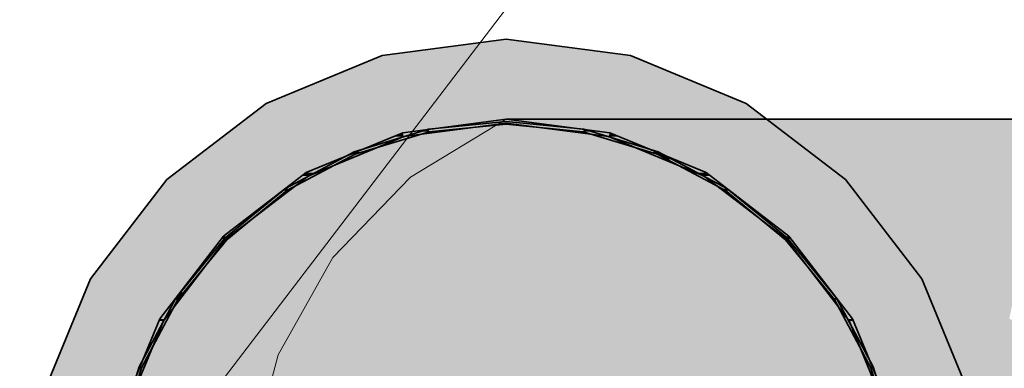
# Model space of a CAD drawing. Extents: x -350 to 540, y -53 to 541.
# Tile 31 of 256: x -163.9 to -159.96, y 62.9 to 64.3. Entities that reach past the tile are written whole.
import ezdxf
from ezdxf.lldxf.tags import DXFTag

# ---------------------------------------------------------------- set-up
doc = ezdxf.new("R2010")
doc.units = 0
doc.linetypes.add('_Hiddenline_', pattern=[3, 2, -1])
doc.layers.get('0').update_dxf_attribs({"lineweight": 35})
doc.layers.add('5_OG-BESTAND', color=7, linetype='Continuous', lineweight=25)
for name, color, linetype, lineweight, true_color in [('L_Auslass', 7, 'Continuous', 35, 0xababab), ('L_Auslass-Shading', 7, 'Continuous', 35, 0xababab), ('L_Bauteil', 7, 'Continuous', 35, 0xababab), ('L_Bauteil-Shading', 7, 'Continuous', 35, 0xababab), ('L_Zuluft', 6, 'Continuous', 35, 0xff00ff), ('L_Zuluft-Shading', 6, 'Continuous', 35, 0xff00ff)]:
    doc.layers.add(name, color=color, linetype=linetype, lineweight=lineweight, true_color=true_color)
tags = doc.linetypes.add('STRICHPUNKT2', pattern=[12.7, 6.35, -3.175, 0, -3.175]).pattern_tags.tags
tags[10:11] = [DXFTag(74, 4), DXFTag(75, 0), DXFTag(340, '0'), DXFTag(46, 0.0), DXFTag(50, 0.0), DXFTag(44, 0.0), DXFTag(45, 0.0)]
tags[8:9] = [DXFTag(74, 4), DXFTag(75, 0), DXFTag(340, '0'), DXFTag(46, 0.0), DXFTag(50, 0.0), DXFTag(44, 0.0), DXFTag(45, 0.0)]
tags[6:7] = [DXFTag(74, 4), DXFTag(75, 0), DXFTag(340, '0'), DXFTag(46, 0.0), DXFTag(50, 0.0), DXFTag(44, 0.0), DXFTag(45, 0.0)]
tags[4:5] = [DXFTag(74, 4), DXFTag(75, 0), DXFTag(340, '0'), DXFTag(46, 0.0), DXFTag(50, 0.0), DXFTag(44, 0.0), DXFTag(45, 0.0)]

# ---------------------------------------------------------------- blocks, each defined once
blk = doc.blocks.new('Shading-A06HSWBUNL', base_point=(-161.9517, 62.2972))
at = {"layer": 'L_Auslass-Shading', "color": 254, "true_color": 0xefebdc}
for points in [[(-161.9517, 64.1518), (-162.4486, 64.1518), (-161.9517, 64.2172)], [(-161.4548, 64.1518), (-161.9517, 64.1518), (-161.9517, 64.2172)], [(-162.3972, 63.96), (-162.9117, 63.96), (-162.4486, 64.1518)], [(-161.9517, 62.2972), (-161.9517, 64.1518), (-162.4486, 64.1518)], [(-161.9517, 62.2972), (-161.4548, 64.1518), (-161.9517, 64.1518)], [(-160.9917, 63.96), (-161.5062, 63.96), (-161.4548, 64.1518)], [(-162.7355, 63.6549), (-163.3093, 63.6549), (-162.9117, 63.96)], [(-161.9517, 62.2972), (-162.3972, 63.96), (-162.9117, 63.96)], [(-161.9517, 62.2972), (-160.9917, 63.96), (-161.5062, 63.96)], [(-160.594, 63.6549), (-161.1678, 63.6549), (-160.9917, 63.96)], [(-162.2711, 63.8427), (-162.3658, 63.8427), (-161.9517, 63.8972)], [(-162.3616, 63.8273), (-161.9517, 63.8812), (-162.0454, 63.8812)], [(-161.9517, 63.8812), (-162.0454, 63.8812), (-161.9517, 63.8972)], [(-161.5376, 63.8427), (-161.6323, 63.8427), (-161.9517, 63.8972)], [(-161.858, 63.8812), (-161.9517, 63.8812), (-161.9517, 63.8972)], [(-161.5417, 63.8273), (-161.858, 63.8812), (-161.9517, 63.8812)], [(-162.7135, 63.6829), (-162.7517, 63.6829), (-162.3658, 63.8427)], [(-162.7437, 63.669), (-162.3616, 63.8273), (-162.3994, 63.8273)], [(-162.3616, 63.8273), (-162.3994, 63.8273), (-162.3658, 63.8427)], [(-162.3616, 63.8273), (-162.2711, 63.8427), (-162.3658, 63.8427)], [(-161.5417, 63.8273), (-161.5376, 63.8427), (-161.6323, 63.8427)], [(-161.5039, 63.8273), (-161.5417, 63.8273), (-161.5376, 63.8427)], [(-161.1597, 63.669), (-161.5039, 63.8273), (-161.5417, 63.8273)], [(-161.1517, 63.6829), (-161.1898, 63.6829), (-161.5376, 63.8427)], [(-163.0581, 63.4286), (-163.0831, 63.4286), (-162.7517, 63.6829)], [(-163.0717, 63.4173), (-162.7437, 63.669), (-162.7684, 63.669)], [(-162.7437, 63.669), (-162.7684, 63.669), (-162.7517, 63.6829)], [(-162.7437, 63.669), (-162.7135, 63.6829), (-162.7517, 63.6829)], [(-161.1597, 63.669), (-161.1517, 63.6829), (-161.1898, 63.6829)], [(-161.135, 63.669), (-161.1597, 63.669), (-161.1517, 63.6829)], [(-160.8316, 63.4173), (-161.135, 63.669), (-161.1597, 63.669)], [(-160.8203, 63.4286), (-160.8453, 63.4286), (-161.1517, 63.6829)], [(-162.9117, 63.2572), (-163.6145, 63.2572), (-163.3093, 63.6549)], [(-161.9517, 62.2972), (-162.7355, 63.6549), (-163.3093, 63.6549)], [(-161.9517, 62.2972), (-160.594, 63.6549), (-161.1678, 63.6549)], [(-160.2889, 63.2572), (-160.9917, 63.2572), (-160.594, 63.6549)], [(-163.259, 63.1732), (-163.264, 63.1732), (-163.0717, 63.4173)], [(-163.264, 63.1732), (-163.0717, 63.4173), (-163.0911, 63.4173)], [(-163.2419, 63.2044), (-163.2551, 63.2044), (-163.0831, 63.4286)], [(-163.0717, 63.4173), (-163.0911, 63.4173), (-163.0831, 63.4286)], [(-163.0717, 63.4173), (-163.0581, 63.4286), (-163.0831, 63.4286)], [(-160.8316, 63.4173), (-160.8203, 63.4286), (-160.8453, 63.4286)], [(-160.8123, 63.4173), (-160.8316, 63.4173), (-160.8203, 63.4286)], [(-160.5799, 63.0892), (-160.8123, 63.4173), (-160.8316, 63.4173)], [(-160.566, 63.0972), (-160.5856, 63.0972), (-160.8203, 63.4286)], [(-162.8124, 62.7942), (-163.8063, 62.7942), (-163.6145, 63.2572)], [(-161.9517, 62.2972), (-162.9117, 63.2572), (-163.6145, 63.2572)], [(-161.9517, 62.2972), (-160.2889, 63.2572), (-160.9917, 63.2572)], [(-160.0971, 62.7942), (-161.091, 62.7942), (-160.2889, 63.2572)], [(-163.264, 63.1732), (-163.279, 63.1732), (-163.2551, 63.2044)], [(-163.264, 63.1732), (-163.2419, 63.2044), (-163.2551, 63.2044)], [(-163.3178, 63.0972), (-163.3373, 63.0972), (-163.264, 63.1732)], [(-163.3373, 63.0972), (-163.264, 63.1732), (-163.279, 63.1732)], [(-163.3235, 63.0892), (-163.2669, 63.163), (-163.2712, 63.163)], [(-163.2669, 63.163), (-163.2712, 63.163), (-163.264, 63.1732)], [(-163.2669, 63.163), (-163.259, 63.1732), (-163.264, 63.1732)], [(-163.4802, 62.7113), (-163.4972, 62.7113), (-163.3373, 63.0972)], [(-163.4817, 62.7072), (-163.3235, 63.0892), (-163.3403, 63.0892)], [(-163.3235, 63.0892), (-163.3403, 63.0892), (-163.3373, 63.0972)], [(-163.3235, 63.0892), (-163.3178, 63.0972), (-163.3373, 63.0972)], [(-160.5799, 63.0892), (-160.566, 63.0972), (-160.5856, 63.0972)], [(-160.5631, 63.0892), (-160.5799, 63.0892), (-160.566, 63.0972)], [(-160.4217, 62.7072), (-160.5631, 63.0892), (-160.5799, 63.0892)], [(-160.4062, 62.7113), (-160.4232, 62.7113), (-160.566, 63.0972)], [(-163.8717, 62.2972), (-161.9517, 62.2972), (-163.8063, 62.7942)], [(-161.9517, 62.2972), (-162.8124, 62.7942), (-163.8063, 62.7942)], [(-161.9517, 62.2972), (-160.0971, 62.7942), (-161.091, 62.7942)], [(-161.9517, 62.2972), (-160.0317, 62.2972), (-160.0971, 62.7942)], [(-163.5517, 62.2972), (-163.5357, 62.2972), (-163.4972, 62.7113)], [(-163.5357, 62.2972), (-163.4817, 62.7072), (-163.4975, 62.7072)], [(-163.4817, 62.7072), (-163.4975, 62.7072), (-163.4972, 62.7113)], [(-163.4817, 62.7072), (-163.4802, 62.7113), (-163.4972, 62.7113)], [(-160.4217, 62.7072), (-160.4062, 62.7113), (-160.4232, 62.7113)], [(-160.4058, 62.7072), (-160.4217, 62.7072), (-160.4062, 62.7113)], [(-160.3677, 62.2972), (-160.4058, 62.7072), (-160.4217, 62.7072)], [(-160.3677, 62.2972), (-160.3517, 62.2972), (-160.4062, 62.7113)], [(-163.8063, 61.8003), (-161.9517, 62.2972), (-163.8717, 62.2972)], [(-162.8124, 61.8003), (-163.8063, 61.8003), (-161.9517, 62.2972)], [(-162.9117, 61.3372), (-163.6145, 61.3372), (-161.9517, 62.2972)], [(-163.5439, 62.2379), (-163.5357, 62.2972), (-163.5517, 62.2972)], [(-163.5302, 62.2379), (-163.5439, 62.2379), (-163.5357, 62.2972)], [(-163.5286, 62.2434), (-163.5307, 62.2434), (-163.5357, 62.2972)], [(-162.7355, 60.9396), (-163.3093, 60.9396), (-161.9517, 62.2972)], [(-162.3972, 60.6345), (-162.9117, 60.6345), (-161.9517, 62.2972)], [(-161.9517, 60.4427), (-162.4486, 60.4427), (-161.9517, 62.2972)], [(-160.0971, 61.8003), (-160.0317, 62.2972), (-161.9517, 62.2972)], [(-160.0971, 61.8003), (-161.091, 61.8003), (-161.9517, 62.2972)], [(-160.2889, 61.3372), (-160.9917, 61.3372), (-161.9517, 62.2972)], [(-160.594, 60.9396), (-161.1678, 60.9396), (-161.9517, 62.2972)], [(-160.9917, 60.6345), (-161.5062, 60.6345), (-161.9517, 62.2972)], [(-161.4548, 60.4427), (-161.9517, 60.4427), (-161.9517, 62.2972)], [(-160.4058, 61.8873), (-160.4217, 61.8873), (-160.3677, 62.2972)], [(-160.4062, 61.8831), (-160.3517, 62.2972), (-160.3677, 62.2972)], [(-163.5395, 62.205), (-163.5302, 62.2379), (-163.5439, 62.2379)], [(-163.5271, 62.205), (-163.5395, 62.205), (-163.5302, 62.2379)], [(-163.5302, 62.2379), (-163.5286, 62.2434), (-163.5307, 62.2434)], [(-163.5279, 62.2379), (-163.5302, 62.2379), (-163.5286, 62.2434)], [(-163.4975, 61.8873), (-163.5279, 62.2379), (-163.5302, 62.2379)], [(-163.4817, 61.8873), (-163.4975, 61.8873), (-163.5279, 62.2379)], [(-163.4972, 61.8831), (-163.5271, 62.205), (-163.5395, 62.205)], [(-163.4972, 61.8831), (-163.4817, 61.8873), (-163.4975, 61.8873)], [(-163.4802, 61.8831), (-163.4972, 61.8831), (-163.4817, 61.8873)], [(-163.3373, 61.4972), (-163.4802, 61.8831), (-163.4972, 61.8831)], [(-163.3235, 61.5052), (-163.3403, 61.5052), (-163.4817, 61.8873)], [(-160.5631, 61.5052), (-160.5799, 61.5052), (-160.4217, 61.8873)], [(-160.566, 61.4972), (-160.4062, 61.8831), (-160.4232, 61.8831)], [(-160.4062, 61.8831), (-160.4232, 61.8831), (-160.4217, 61.8873)], [(-160.4062, 61.8831), (-160.4058, 61.8873), (-160.4217, 61.8873)], [(-163.6145, 61.3372), (-162.8124, 61.8003), (-163.8063, 61.8003)], [(-160.2889, 61.3372), (-160.0971, 61.8003), (-161.091, 61.8003)], [(-163.3373, 61.4972), (-163.3235, 61.5052), (-163.3403, 61.5052)], [(-163.3178, 61.4972), (-163.3373, 61.4972), (-163.3235, 61.5052)], [(-163.0717, 61.1772), (-163.0911, 61.1772), (-163.3235, 61.5052)], [(-160.8123, 61.1772), (-160.8316, 61.1772), (-160.5799, 61.5052)], [(-160.566, 61.4972), (-160.5856, 61.4972), (-160.5799, 61.5052)], [(-160.566, 61.4972), (-160.5631, 61.5052), (-160.5799, 61.5052)], [(-163.0831, 61.1659), (-163.3178, 61.4972), (-163.3373, 61.4972)], [(-160.8203, 61.1659), (-160.566, 61.4972), (-160.5856, 61.4972)], [(-163.3093, 60.9396), (-162.9117, 61.3372), (-163.6145, 61.3372)], [(-160.594, 60.9396), (-160.2889, 61.3372), (-160.9917, 61.3372)], [(-163.0831, 61.1659), (-163.0717, 61.1772), (-163.0911, 61.1772)], [(-163.0581, 61.1659), (-163.0831, 61.1659), (-163.0717, 61.1772)], [(-162.7517, 60.9116), (-163.0581, 61.1659), (-163.0831, 61.1659)], [(-162.7437, 60.9255), (-162.7684, 60.9255), (-163.0717, 61.1772)], [(-161.135, 60.9255), (-161.1597, 60.9255), (-160.8316, 61.1772)], [(-161.1517, 60.9116), (-160.8203, 61.1659), (-160.8453, 61.1659)], [(-160.8203, 61.1659), (-160.8453, 61.1659), (-160.8316, 61.1772)], [(-160.8203, 61.1659), (-160.8123, 61.1772), (-160.8316, 61.1772)], [(-162.9117, 60.6345), (-162.7355, 60.9396), (-163.3093, 60.9396)], [(-162.7517, 60.9116), (-162.7437, 60.9255), (-162.7684, 60.9255)], [(-162.7135, 60.9116), (-162.7517, 60.9116), (-162.7437, 60.9255)], [(-162.3658, 60.7518), (-162.7135, 60.9116), (-162.7517, 60.9116)], [(-162.3616, 60.7672), (-162.3994, 60.7672), (-162.7437, 60.9255)], [(-161.5039, 60.7672), (-161.5417, 60.7672), (-161.1597, 60.9255)], [(-161.5376, 60.7518), (-161.1517, 60.9116), (-161.1898, 60.9116)], [(-161.1517, 60.9116), (-161.1898, 60.9116), (-161.1597, 60.9255)], [(-160.9917, 60.6345), (-160.594, 60.9396), (-161.1678, 60.9396)], [(-161.1517, 60.9116), (-161.135, 60.9255), (-161.1597, 60.9255)], [(-162.3658, 60.7518), (-162.3616, 60.7672), (-162.3994, 60.7672)], [(-162.2711, 60.7518), (-162.3658, 60.7518), (-162.3616, 60.7672)], [(-161.9517, 60.6972), (-162.2711, 60.7518), (-162.3658, 60.7518)], [(-161.9517, 60.7132), (-162.0454, 60.7132), (-162.3616, 60.7672)], [(-161.8302, 60.7132), (-161.9517, 60.7132), (-161.5376, 60.7518)], [(-161.9517, 60.7132), (-161.5376, 60.7518), (-161.6591, 60.7518)], [(-161.5376, 60.7518), (-161.6591, 60.7518), (-161.5417, 60.7672)], [(-161.5376, 60.7518), (-161.5039, 60.7672), (-161.5417, 60.7672)], [(-161.9517, 60.6972), (-161.9517, 60.7132), (-162.0454, 60.7132)], [(-161.9517, 60.6972), (-161.8302, 60.7132), (-161.9517, 60.7132)], [(-162.4486, 60.4427), (-162.3972, 60.6345), (-162.9117, 60.6345)], [(-161.4548, 60.4427), (-160.9917, 60.6345), (-161.5062, 60.6345)], [(-161.9517, 60.3772), (-161.9517, 60.4427), (-162.4486, 60.4427)], [(-161.9517, 60.3772), (-161.4548, 60.4427), (-161.9517, 60.4427)]]:
    blk.add_solid(points, dxfattribs=at)
blk = doc.blocks.new('Shading-A06HSWBWNL', base_point=(-161.1767, 62.1772))
at = {"layer": 'L_Bauteil-Shading', "color": 9, "true_color": 0xbfc7d1}
for points in [[(-162.1603, 63.8567), (-162.2619, 63.8567), (-161.9517, 63.8772)], [(-162.2619, 63.8567), (-161.9517, 63.8772), (-162.0532, 63.8772)], [(-161.9517, 63.8772), (-162.0532, 63.8772), (-161.9517, 63.8872)], [(-161.8502, 63.8772), (-161.9517, 63.8772), (-161.9517, 63.8872)], [(-161.6415, 63.8567), (-161.8502, 63.8772), (-161.9517, 63.8772)], [(-161.6415, 63.8567), (-161.743, 63.8567), (-161.9517, 63.8772)], [(-162.5259, 63.7662), (-162.5602, 63.7662), (-162.2599, 63.8469)], [(-162.5602, 63.7662), (-162.2599, 63.8469), (-162.2942, 63.8469)], [(-162.2599, 63.8469), (-162.2942, 63.8469), (-162.2619, 63.8567)], [(-162.2599, 63.8469), (-162.1603, 63.8567), (-162.2619, 63.8567)], [(-161.6434, 63.8469), (-161.6415, 63.8567), (-161.743, 63.8567)], [(-161.6092, 63.8469), (-161.6434, 63.8469), (-161.6415, 63.8567)], [(-161.3432, 63.7662), (-161.6092, 63.8469), (-161.6434, 63.8469)], [(-161.3432, 63.7662), (-161.3775, 63.7662), (-161.6434, 63.8469)], [(-162.8139, 63.6193), (-162.835, 63.6193), (-162.5563, 63.757)], [(-162.835, 63.6193), (-162.5563, 63.757), (-162.5774, 63.757)], [(-162.5563, 63.757), (-162.5774, 63.757), (-162.5602, 63.7662)], [(-162.5563, 63.757), (-162.5259, 63.7662), (-162.5602, 63.7662)], [(-161.347, 63.757), (-161.3432, 63.7662), (-161.3775, 63.7662)], [(-161.3259, 63.757), (-161.347, 63.757), (-161.3432, 63.7662)], [(-161.3152, 63.7412), (-161.3259, 63.757), (-161.347, 63.757)], [(-161.3049, 63.7362), (-161.3081, 63.7362), (-161.347, 63.757)], [(-161.2965, 63.7412), (-161.3152, 63.7412), (-161.3259, 63.757)], [(-161.3049, 63.7362), (-161.2965, 63.7412), (-161.3152, 63.7412)], [(-161.3065, 63.7353), (-161.3049, 63.7362), (-161.3081, 63.7362)], [(-161.3031, 63.7353), (-161.3065, 63.7353), (-161.3049, 63.7362)], [(-161.0894, 63.6193), (-161.3031, 63.7353), (-161.3065, 63.7353)], [(-161.287, 63.7362), (-161.3049, 63.7362), (-161.2965, 63.7412)], [(-161.0683, 63.6193), (-161.287, 63.7362), (-161.3049, 63.7362)], [(-161.0683, 63.6193), (-161.0894, 63.6193), (-161.3031, 63.7353)], [(-163.0603, 63.4215), (-163.076, 63.4215), (-162.8295, 63.611)], [(-163.076, 63.4215), (-162.8295, 63.611), (-162.8452, 63.611)], [(-162.8295, 63.611), (-162.8452, 63.611), (-162.835, 63.6193)], [(-162.8295, 63.611), (-162.8139, 63.6193), (-162.835, 63.6193)], [(-161.0739, 63.611), (-161.0683, 63.6193), (-161.0894, 63.6193)], [(-161.0582, 63.611), (-161.0739, 63.611), (-161.0683, 63.6193)], [(-160.8274, 63.4215), (-160.8431, 63.4215), (-161.0739, 63.611)], [(-160.8274, 63.4215), (-161.0582, 63.611), (-161.0739, 63.611)], [(-163.2609, 63.1806), (-163.2737, 63.1806), (-163.0689, 63.4145)], [(-163.2737, 63.1806), (-163.0689, 63.4145), (-163.0818, 63.4145)], [(-163.0689, 63.4145), (-163.0818, 63.4145), (-163.076, 63.4215)], [(-163.0689, 63.4145), (-163.0603, 63.4215), (-163.076, 63.4215)], [(-160.8345, 63.4145), (-160.8274, 63.4215), (-160.8431, 63.4215)], [(-160.8216, 63.4145), (-160.8345, 63.4145), (-160.8274, 63.4215)], [(-160.6297, 63.1806), (-160.6425, 63.1806), (-160.8345, 63.4145)], [(-160.6297, 63.1806), (-160.8216, 63.4145), (-160.8345, 63.4145)], [(-163.4094, 62.9057), (-163.4207, 62.9057), (-163.2654, 63.175)], [(-163.4207, 62.9057), (-163.2654, 63.175), (-163.2767, 63.175)], [(-163.2654, 63.175), (-163.2767, 63.175), (-163.2737, 63.1806)], [(-163.2654, 63.175), (-163.2609, 63.1806), (-163.2737, 63.1806)], [(-160.638, 63.175), (-160.6297, 63.1806), (-160.6425, 63.1806)], [(-160.6267, 63.175), (-160.638, 63.175), (-160.6297, 63.1806)], [(-160.4827, 62.9057), (-160.494, 62.9057), (-160.638, 63.175)], [(-160.4827, 62.9057), (-160.6267, 63.175), (-160.638, 63.175)], [(-163.5007, 62.6074), (-163.5111, 62.6074), (-163.4114, 62.9019)], [(-163.5111, 62.6074), (-163.4114, 62.9019), (-163.4218, 62.9019)], [(-163.4114, 62.9019), (-163.4218, 62.9019), (-163.4207, 62.9057)], [(-163.4114, 62.9019), (-163.4094, 62.9057), (-163.4207, 62.9057)], [(-160.492, 62.9019), (-160.4827, 62.9057), (-160.494, 62.9057)], [(-160.4816, 62.9019), (-160.492, 62.9019), (-160.4827, 62.9057)], [(-160.3922, 62.6074), (-160.4026, 62.6074), (-160.492, 62.9019)], [(-160.3922, 62.6074), (-160.4816, 62.9019), (-160.492, 62.9019)]]:
    blk.add_solid(points, dxfattribs=at)
blk = doc.blocks.new('Shading-A06HSWC4NL', base_point=(-162.3658, 63.8427))
at = {"layer": 'L_Zuluft-Shading', "color": 216, "true_color": 0x810081}
for points in [[(-162.3658, 63.8427), (-162.2585, 63.8427), (-161.9517, 63.8972)], [(-162.2585, 63.8427), (-161.9517, 63.8972), (-161.8444, 63.8972)], [(-162.2585, 63.8427), (-162.2426, 63.8427), (-161.8444, 63.8972)], [(-162.2426, 63.8427), (-161.8444, 63.8972), (-161.8427, 63.8972)]]:
    blk.add_solid(points, dxfattribs=at)
at = {"layer": 'L_Zuluft-Shading', "color": 216, "true_color": 0x850085}
for points in [[(-162.2426, 63.8427), (-161.8816, 63.8427), (-161.8427, 63.8972)], [(-161.8816, 63.8427), (-161.8427, 63.8972), (-161.523, 63.8972)], [(-162.7517, 63.6829), (-162.6444, 63.6829), (-162.3658, 63.8427)], [(-162.6444, 63.6829), (-162.3658, 63.8427), (-162.2585, 63.8427)], [(-162.6444, 63.6829), (-162.6154, 63.6829), (-162.2585, 63.8427)], [(-162.6154, 63.6829), (-162.2585, 63.8427), (-162.2426, 63.8427)]]:
    blk.add_solid(points, dxfattribs=at)
at = {"layer": 'L_Zuluft-Shading', "color": 216, "true_color": 0x890089}
for points in [[(-161.8816, 63.8427), (-161.3073, 63.8427), (-161.523, 63.8972)], [(-161.3073, 63.8427), (-161.523, 63.8972), (-161.0144, 63.8972)], [(-163.0831, 63.4286), (-162.9758, 63.4286), (-162.7517, 63.6829)], [(-162.9758, 63.4286), (-162.7517, 63.6829), (-162.6444, 63.6829)], [(-162.9758, 63.4286), (-162.9355, 63.4286), (-162.6444, 63.6829)], [(-162.9355, 63.4286), (-162.6444, 63.6829), (-162.6154, 63.6829)]]:
    blk.add_solid(points, dxfattribs=at)
at = {"layer": 'L_Zuluft-Shading', "color": 214, "true_color": 0x8c008c}
for points in [[(-161.3073, 63.8427), (-160.5587, 63.8427), (-161.0144, 63.8972)], [(-160.5587, 63.8427), (-161.0144, 63.8972), (-160.3517, 63.8972)], [(-163.3373, 63.0972), (-163.23, 63.0972), (-163.0831, 63.4286)], [(-163.23, 63.0972), (-163.0831, 63.4286), (-162.9758, 63.4286)], [(-163.23, 63.0972), (-163.1811, 63.0972), (-162.9758, 63.4286)], [(-163.1811, 63.0972), (-162.9758, 63.4286), (-162.9355, 63.4286)]]:
    blk.add_solid(points, dxfattribs=at)
at = {"layer": 'L_Zuluft-Shading', "color": 214, "true_color": 0x8f008f}
for points in [[(-160.5587, 63.8427), (-159.6871, 63.8427), (-160.3517, 63.8972)], [(-159.6871, 63.8427), (-160.3517, 63.8972), (-159.5799, 63.8972)]]:
    blk.add_solid(points, dxfattribs=at)
at = {"layer": 'L_Zuluft-Shading', "color": 214, "true_color": 0x920092}
for points in [[(-162.6154, 63.6829), (-162.2158, 63.6829), (-162.2426, 63.8427)], [(-162.2158, 63.6829), (-162.2426, 63.8427), (-161.8816, 63.8427)]]:
    blk.add_solid(points, dxfattribs=at)
at = {"layer": 'L_Zuluft-Shading', "color": 214, "true_color": 0x9d009d}
for points in [[(-162.2158, 63.6829), (-161.5801, 63.6829), (-161.8816, 63.8427)], [(-161.5801, 63.6829), (-161.8816, 63.8427), (-161.3073, 63.8427)], [(-162.9355, 63.4286), (-162.5028, 63.4286), (-162.6154, 63.6829)], [(-162.5028, 63.4286), (-162.6154, 63.6829), (-162.2158, 63.6829)]]:
    blk.add_solid(points, dxfattribs=at)
at = {"layer": 'L_Zuluft-Shading', "color": 214, "true_color": 0xa600a6}
for points in [[(-161.5801, 63.6829), (-160.7517, 63.6829), (-161.3073, 63.8427)], [(-160.7517, 63.6829), (-161.3073, 63.8427), (-160.5587, 63.8427)], [(-163.1811, 63.0972), (-162.723, 63.0972), (-162.9355, 63.4286)], [(-162.723, 63.0972), (-162.9355, 63.4286), (-162.5028, 63.4286)]]:
    blk.add_solid(points, dxfattribs=at)
at = {"layer": 'L_Zuluft-Shading', "color": 214, "true_color": 0xac00ac}
for points in [[(-160.7517, 63.6829), (-159.787, 63.6829), (-160.5587, 63.8427)], [(-159.787, 63.6829), (-160.5587, 63.8427), (-159.6871, 63.8427)], [(-163.3355, 62.7113), (-162.8614, 62.7113), (-163.1811, 63.0972)], [(-162.8614, 62.7113), (-163.1811, 63.0972), (-162.723, 63.0972)]]:
    blk.add_solid(points, dxfattribs=at)
at = {"layer": 'L_Zuluft-Shading', "color": 214, "true_color": 0xaf00af}
for points in [[(-162.5028, 63.4286), (-161.8144, 63.4286), (-162.2158, 63.6829)], [(-161.8144, 63.4286), (-162.2158, 63.6829), (-161.5801, 63.6829)]]:
    blk.add_solid(points, dxfattribs=at)
at = {"layer": 'L_Zuluft-Shading', "color": 212, "true_color": 0xbd00bd}
for points in [[(-161.8144, 63.4286), (-160.9174, 63.4286), (-161.5801, 63.6829)], [(-160.9174, 63.4286), (-161.5801, 63.6829), (-160.7517, 63.6829)], [(-162.723, 63.0972), (-161.9942, 63.0972), (-162.5028, 63.4286)], [(-161.9942, 63.0972), (-162.5028, 63.4286), (-161.8144, 63.4286)]]:
    blk.add_solid(points, dxfattribs=at)
at = {"layer": 'L_Zuluft-Shading', "color": 212, "true_color": 0xc700c7}
for points in [[(-160.9174, 63.4286), (-159.8727, 63.4286), (-160.7517, 63.6829)], [(-159.8727, 63.4286), (-160.7517, 63.6829), (-159.787, 63.6829)], [(-162.8614, 62.7113), (-162.1072, 62.7113), (-162.723, 63.0972)], [(-162.1072, 62.7113), (-162.723, 63.0972), (-161.9942, 63.0972)]]:
    blk.add_solid(points, dxfattribs=at)
at = {"layer": 'L_Zuluft-Shading', "color": 212, "true_color": 0xd000d0}
for points in [[(-161.9942, 63.0972), (-161.0445, 63.0972), (-161.8144, 63.4286)], [(-161.0445, 63.0972), (-161.8144, 63.4286), (-160.9174, 63.4286)]]:
    blk.add_solid(points, dxfattribs=at)
at = {"layer": 'L_Zuluft-Shading', "color": 212, "true_color": 0xdd00dd}
for points in [[(-161.0445, 63.0972), (-159.9385, 63.0972), (-160.9174, 63.4286)], [(-159.9385, 63.0972), (-160.9174, 63.4286), (-159.8727, 63.4286)], [(-162.1072, 62.7113), (-161.1244, 62.7113), (-161.9942, 63.0972)], [(-161.1244, 62.7113), (-161.9942, 63.0972), (-161.0445, 63.0972)]]:
    blk.add_solid(points, dxfattribs=at)
at = {"layer": 'L_Zuluft-Shading', "color": 214, "true_color": 0x8e008e}
for points in [[(-163.4972, 62.7113), (-163.3899, 62.7113), (-163.3373, 63.0972)], [(-163.3899, 62.7113), (-163.3373, 63.0972), (-163.23, 63.0972)], [(-163.3899, 62.7113), (-163.3355, 62.7113), (-163.23, 63.0972)], [(-163.3355, 62.7113), (-163.23, 63.0972), (-163.1811, 63.0972)]]:
    blk.add_solid(points, dxfattribs=at)
at = {"layer": 'L_Zuluft-Shading', "color": 6, "true_color": 0xec00ec}
for points in [[(-161.1244, 62.7113), (-159.9799, 62.7113), (-161.0445, 63.0972)], [(-159.9799, 62.7113), (-161.0445, 63.0972), (-159.9385, 63.0972)]]:
    blk.add_solid(points, dxfattribs=at)
at = {"layer": 'L_Zuluft-Shading', "color": 6, "true_color": 0xf400f4}
blk.add_solid([(-159.9799, 62.7113), (-158.7517, 62.7113), (-159.9385, 63.0972)], dxfattribs=at)
blk = doc.blocks.new('Referenz-A06HSWJKNL', base_point=(-324.9507, -4.1032))
at = {"layer": '5_OG-BESTAND', "color": 0, "lineweight": 18}
blk.add_line((-191.7239, 25.3174), (-155.6481, 72.6029), dxfattribs=at)
blk = doc.blocks.new('Bogen-A06HSWKENL', base_point=(-163.5517, 60.6972))
at = {"color": 0, "linetype": 'ByBlock', "lineweight": -2, "ltscale": 0.35}
for p, q in [((-161.9517, 63.8972), (-162.3658, 63.8427)), ((-161.5376, 63.8427), (-161.9517, 63.8972)), ((-161.8426, 63.8972), (-161.9517, 63.8972)), ((-161.523, 63.8972), (-161.8426, 63.8972)), ((-161.0144, 63.8972), (-161.523, 63.8972)), ((-160.3517, 63.8972), (-161.0144, 63.8972)), ((-159.5799, 63.8972), (-160.3517, 63.8972)), ((-162.3658, 63.8427), (-162.7517, 63.6829)), ((-161.1517, 63.6829), (-161.5376, 63.8427)), ((-162.7517, 63.6829), (-163.0831, 63.4286)), ((-160.8203, 63.4286), (-161.1517, 63.6829)), ((-163.0831, 63.4286), (-163.3373, 63.0972)), ((-160.566, 63.0972), (-160.8203, 63.4286)), ((-163.3373, 63.0972), (-163.4972, 62.7113)), ((-160.4062, 62.7113), (-160.566, 63.0972))]:
    blk.add_line(p, q, dxfattribs=at)
at = {"color": 0, "linetype": '_Hiddenline_', "lineweight": 18}
for p, q in [((-162.3339, 63.6649), (-161.9517, 63.8972)), ((-162.6448, 63.3434), (-162.3339, 63.6649)), ((-162.864, 62.9535), (-162.6448, 63.3434)), ((-162.9773, 62.5209), (-162.864, 62.9535))]:
    blk.add_line(p, q, dxfattribs=at)
blk = doc.blocks.new('Z-LVS_160-A06HSWOKNL', base_point=(-163.8717, 60.3772))
at = {"color": 254, "linetype": 'ByBlock', "lineweight": -2, "ltscale": 0.35, "true_color": 0xefebdc}
for p, q in [((-161.9517, 64.2172), (-162.4486, 64.1518)), ((-161.4548, 64.1518), (-161.9517, 64.2172)), ((-162.4486, 64.1518), (-162.9117, 63.96)), ((-160.9917, 63.96), (-161.4548, 64.1518)), ((-162.9117, 63.96), (-163.3093, 63.6549)), ((-160.594, 63.6549), (-160.9917, 63.96)), ((-161.9517, 63.8972), (-162.3658, 63.8427)), ((-161.9517, 63.8812), (-162.3617, 63.8273)), ((-161.5376, 63.8427), (-161.9517, 63.8972)), ((-161.5417, 63.8273), (-161.9517, 63.8812)), ((-162.3658, 63.8427), (-162.7517, 63.6829)), ((-162.3617, 63.8273), (-162.7437, 63.669)), ((-161.1597, 63.669), (-161.5417, 63.8273)), ((-161.1517, 63.6829), (-161.5376, 63.8427)), ((-162.7517, 63.6829), (-163.0831, 63.4286)), ((-162.7437, 63.669), (-163.0717, 63.4173)), ((-160.8316, 63.4173), (-161.1597, 63.669)), ((-160.8203, 63.4286), (-161.1517, 63.6829)), ((-163.3093, 63.6549), (-163.6145, 63.2572)), ((-160.2889, 63.2572), (-160.594, 63.6549)), ((-163.0831, 63.4286), (-163.3373, 63.0972)), ((-163.0717, 63.4173), (-163.3235, 63.0892)), ((-160.5799, 63.0892), (-160.8316, 63.4173)), ((-160.566, 63.0972), (-160.8203, 63.4286)), ((-163.6145, 63.2572), (-163.8063, 62.7942)), ((-160.0971, 62.7942), (-160.2889, 63.2572)), ((-163.3373, 63.0972), (-163.4972, 62.7113)), ((-163.3235, 63.0892), (-163.4817, 62.7072)), ((-160.4217, 62.7072), (-160.5799, 63.0892)), ((-160.4062, 62.7113), (-160.566, 63.0972)), ((-163.8063, 62.7942), (-163.8717, 62.2972)), ((-160.0317, 62.2972), (-160.0971, 62.7942)), ((-163.4972, 62.7113), (-163.5517, 62.2972)), ((-163.4817, 62.7072), (-163.5357, 62.2972)), ((-160.3677, 62.2972), (-160.4217, 62.7072)), ((-160.3517, 62.2972), (-160.4062, 62.7113)), ((-163.8717, 62.2972), (-163.8063, 61.8003)), ((-163.5517, 62.2972), (-163.4972, 61.8831)), ((-163.5357, 62.2972), (-163.4817, 61.8873)), ((-160.4217, 61.8873), (-160.3677, 62.2972)), ((-160.4062, 61.8831), (-160.3517, 62.2972)), ((-160.0971, 61.8003), (-160.0317, 62.2972)), ((-163.4972, 61.8831), (-163.3373, 61.4972)), ((-163.4817, 61.8873), (-163.3235, 61.5052)), ((-160.5799, 61.5052), (-160.4217, 61.8873)), ((-160.566, 61.4972), (-160.4062, 61.8831)), ((-163.8063, 61.8003), (-163.6145, 61.3372)), ((-160.2889, 61.3372), (-160.0971, 61.8003)), ((-163.3235, 61.5052), (-163.0717, 61.1772)), ((-160.8316, 61.1772), (-160.5799, 61.5052)), ((-163.3373, 61.4972), (-163.0831, 61.1659)), ((-160.8203, 61.1659), (-160.566, 61.4972)), ((-163.6145, 61.3372), (-163.3093, 60.9396)), ((-160.594, 60.9396), (-160.2889, 61.3372)), ((-163.0831, 61.1659), (-162.7517, 60.9116)), ((-163.0717, 61.1772), (-162.7437, 60.9255)), ((-161.1597, 60.9255), (-160.8316, 61.1772)), ((-161.1517, 60.9116), (-160.8203, 61.1659)), ((-163.3093, 60.9396), (-162.9117, 60.6345)), ((-162.7517, 60.9116), (-162.3658, 60.7518)), ((-162.7437, 60.9255), (-162.3617, 60.7672)), ((-161.5417, 60.7672), (-161.1597, 60.9255)), ((-161.5376, 60.7518), (-161.1517, 60.9116)), ((-160.9917, 60.6345), (-160.594, 60.9396)), ((-162.3658, 60.7518), (-161.9517, 60.6972)), ((-162.3617, 60.7672), (-161.9517, 60.7132)), ((-161.9517, 60.7132), (-161.5417, 60.7672)), ((-161.9517, 60.6972), (-161.5376, 60.7518)), ((-162.9117, 60.6345), (-162.4486, 60.4427)), ((-161.4548, 60.4427), (-160.9917, 60.6345)), ((-162.4486, 60.4427), (-161.9517, 60.3772)), ((-161.9517, 60.3772), (-161.4548, 60.4427))]:
    blk.add_line(p, q, dxfattribs=at)
blk = doc.blocks.new('FKRS-EU_DE_160_Z00-A06HSWQMNL', base_point=(-165.1517, 60.6972))
at = {"color": 0, "linetype": '_Hiddenline_', "lineweight": 18}
for p, q in [((-162.3339, 63.6649), (-161.9517, 63.8972)), ((-162.6448, 63.3434), (-162.3339, 63.6649)), ((-162.864, 62.9535), (-162.6448, 63.3434)), ((-162.9773, 62.5209), (-162.864, 62.9535))]:
    blk.add_line(p, q, dxfattribs=at)
at = {"color": 9, "linetype": 'ByBlock', "lineweight": -2, "ltscale": 0.35, "true_color": 0xbfc7d1}
for p, q in [((-161.9517, 63.8872), (-162.2619, 63.8567)), ((-162.2599, 63.8469), (-161.9517, 63.8772)), ((-161.6415, 63.8567), (-161.9517, 63.8872)), ((-161.9517, 63.8772), (-161.6434, 63.8469)), ((-162.2619, 63.8567), (-162.5601, 63.7662)), ((-162.5563, 63.757), (-162.2599, 63.8469)), ((-161.6434, 63.8469), (-161.347, 63.757)), ((-161.3432, 63.7662), (-161.6415, 63.8567)), ((-162.5601, 63.7662), (-162.835, 63.6193)), ((-162.8295, 63.611), (-162.5563, 63.757)), ((-161.347, 63.757), (-161.0739, 63.611)), ((-161.0683, 63.6193), (-161.3432, 63.7662)), ((-162.835, 63.6193), (-163.076, 63.4215)), ((-163.0689, 63.4145), (-162.8295, 63.611)), ((-161.0739, 63.611), (-160.8345, 63.4145)), ((-160.8274, 63.4215), (-161.0683, 63.6193)), ((-163.076, 63.4215), (-163.2737, 63.1806)), ((-163.2654, 63.175), (-163.0689, 63.4145)), ((-160.8345, 63.4145), (-160.638, 63.175)), ((-160.6296, 63.1806), (-160.8274, 63.4215)), ((-163.2737, 63.1806), (-163.4207, 62.9057)), ((-163.4114, 62.9019), (-163.2654, 63.175)), ((-160.638, 63.175), (-160.492, 62.9019)), ((-160.4827, 62.9057), (-160.6296, 63.1806)), ((-163.4207, 62.9057), (-163.5111, 62.6074)), ((-163.5013, 62.6055), (-163.4114, 62.9019)), ((-160.492, 62.9019), (-160.402, 62.6055)), ((-160.3922, 62.6074), (-160.4827, 62.9057))]:
    blk.add_line(p, q, dxfattribs=at)
blk = doc.blocks.new('Wickelfalzrohr-A06HSWQONL', base_point=(-163.5517, 60.6972))
at = {"color": 0, "linetype": 'ByBlock', "lineweight": -2, "ltscale": 0.35}
for p, q in [((-161.9517, 63.8972), (-162.3658, 63.8427)), ((-161.5376, 63.8427), (-161.9517, 63.8972)), ((-162.3658, 63.8427), (-162.7517, 63.6829)), ((-161.1517, 63.6829), (-161.5376, 63.8427)), ((-162.7517, 63.6829), (-163.0831, 63.4286)), ((-160.8203, 63.4286), (-161.1517, 63.6829)), ((-163.0831, 63.4286), (-163.3373, 63.0972)), ((-160.566, 63.0972), (-160.8203, 63.4286)), ((-163.3373, 63.0972), (-163.4972, 62.7113)), ((-160.4062, 62.7113), (-160.566, 63.0972)), ((-163.4972, 62.7113), (-163.5517, 62.2972)), ((-160.3517, 62.2972), (-160.4062, 62.7113)), ((-163.5517, 62.2972), (-163.4972, 61.8831)), ((-160.4062, 61.8831), (-160.3517, 62.2972)), ((-163.4972, 61.8831), (-163.3373, 61.4972)), ((-160.566, 61.4972), (-160.4062, 61.8831)), ((-163.3373, 61.4972), (-163.0831, 61.1659)), ((-160.8203, 61.1659), (-160.566, 61.4972)), ((-163.0831, 61.1659), (-162.7517, 60.9116)), ((-161.1517, 60.9116), (-160.8203, 61.1659)), ((-162.7517, 60.9116), (-162.3658, 60.7518)), ((-161.5376, 60.7518), (-161.1517, 60.9116)), ((-162.3658, 60.7518), (-161.9517, 60.6972)), ((-161.9517, 60.6972), (-161.5376, 60.7518))]:
    blk.add_line(p, q, dxfattribs=at)
at = {"color": 0, "linetype": '_Hiddenline_', "lineweight": 18}
for p, q in [((-162.3339, 63.6649), (-161.9517, 63.8972)), ((-162.6448, 63.3434), (-162.3339, 63.6649)), ((-162.864, 62.9535), (-162.6448, 63.3434)), ((-162.9773, 62.5209), (-162.864, 62.9535)), ((-162.9773, 62.0736), (-162.9773, 62.5209)), ((-162.864, 61.6409), (-162.9773, 62.0736)), ((-162.6448, 61.2511), (-162.864, 61.6409)), ((-162.3339, 60.9295), (-162.6448, 61.2511)), ((-161.9517, 60.6972), (-162.3339, 60.9295))]:
    blk.add_line(p, q, dxfattribs=at)
at = {"color": 0, "linetype": 'STRICHPUNKT2', "lineweight": 5, "ltscale": 0.13}
blk.add_line((-161.9517, 62.2972), (-161.9517, 62.2972), dxfattribs=at)
blk = doc.blocks.new('Wickelfalzrohr-A06HSWQQNL', base_point=(-163.5517, 60.6972))
at = {"color": 0, "linetype": 'ByBlock', "lineweight": -2, "ltscale": 0.35}
for p, q in [((-161.9517, 63.8972), (-162.3658, 63.8427)), ((-161.5376, 63.8427), (-161.9517, 63.8972)), ((-162.3658, 63.8427), (-162.7517, 63.6829)), ((-161.1517, 63.6829), (-161.5376, 63.8427)), ((-162.7517, 63.6829), (-163.0831, 63.4286)), ((-160.8203, 63.4286), (-161.1517, 63.6829)), ((-163.0831, 63.4286), (-163.3373, 63.0972)), ((-160.566, 63.0972), (-160.8203, 63.4286)), ((-163.3373, 63.0972), (-163.4972, 62.7113)), ((-160.4062, 62.7113), (-160.566, 63.0972)), ((-163.4972, 62.7113), (-163.5517, 62.2972)), ((-160.3517, 62.2972), (-160.4062, 62.7113)), ((-163.5517, 62.2972), (-163.4972, 61.8831)), ((-160.4062, 61.8831), (-160.3517, 62.2972)), ((-163.4972, 61.8831), (-163.3373, 61.4972)), ((-160.566, 61.4972), (-160.4062, 61.8831)), ((-163.3373, 61.4972), (-163.0831, 61.1659)), ((-160.8203, 61.1659), (-160.566, 61.4972)), ((-163.0831, 61.1659), (-162.7517, 60.9116)), ((-161.1517, 60.9116), (-160.8203, 61.1659)), ((-162.7517, 60.9116), (-162.3658, 60.7518)), ((-161.5376, 60.7518), (-161.1517, 60.9116)), ((-162.3658, 60.7518), (-161.9517, 60.6972)), ((-161.9517, 60.6972), (-161.5376, 60.7518))]:
    blk.add_line(p, q, dxfattribs=at)
at = {"color": 0, "linetype": '_Hiddenline_', "lineweight": 18}
for p, q in [((-162.3339, 63.6649), (-161.9517, 63.8972)), ((-162.6448, 63.3434), (-162.3339, 63.6649)), ((-162.864, 62.9535), (-162.6448, 63.3434)), ((-162.9773, 62.5209), (-162.864, 62.9535)), ((-162.9773, 62.0736), (-162.9773, 62.5209)), ((-162.864, 61.6409), (-162.9773, 62.0736)), ((-162.6448, 61.2511), (-162.864, 61.6409)), ((-162.3339, 60.9295), (-162.6448, 61.2511)), ((-161.9517, 60.6972), (-162.3339, 60.9295))]:
    blk.add_line(p, q, dxfattribs=at)
at = {"color": 0, "linetype": 'STRICHPUNKT2', "lineweight": 5, "ltscale": 0.13}
blk.add_line((-161.9517, 62.2972), (-161.9517, 62.2972), dxfattribs=at)

msp = doc.modelspace()

# ---------------------------------------------------------------- block references
at = {"color": 251, "lineweight": 25, "ltscale": 0.25, "true_color": 0x585858}
msp.add_blockref('Referenz-A06HSWJKNL', (-324.9507, -4.1032), dxfattribs=at)
at = {"layer": 'L_Auslass'}
msp.add_blockref('Shading-A06HSWBUNL', (-161.9517, 62.2972), dxfattribs=at)
at = {"layer": 'L_Auslass', "ltscale": 0.35}
msp.add_blockref('Z-LVS_160-A06HSWOKNL', (-163.8717, 60.3772), dxfattribs=at)
at = {"layer": 'L_Bauteil', "ltscale": 0.35}
msp.add_blockref('FKRS-EU_DE_160_Z00-A06HSWQMNL', (-165.1517, 60.6972), dxfattribs=at)
at = {"layer": 'L_Bauteil'}
msp.add_blockref('Shading-A06HSWBWNL', (-161.1767, 62.1772), dxfattribs=at)
at = {"layer": 'L_Zuluft'}
msp.add_blockref('Shading-A06HSWC4NL', (-162.3658, 63.8427), dxfattribs=at)
at = {"layer": 'L_Zuluft', "ltscale": 0.35}
for name in ['Bogen-A06HSWKENL', 'Wickelfalzrohr-A06HSWQONL', 'Wickelfalzrohr-A06HSWQQNL']:
    msp.add_blockref(name, (-163.5517, 60.6972), dxfattribs=at)

doc.saveas('drawing.dxf')
